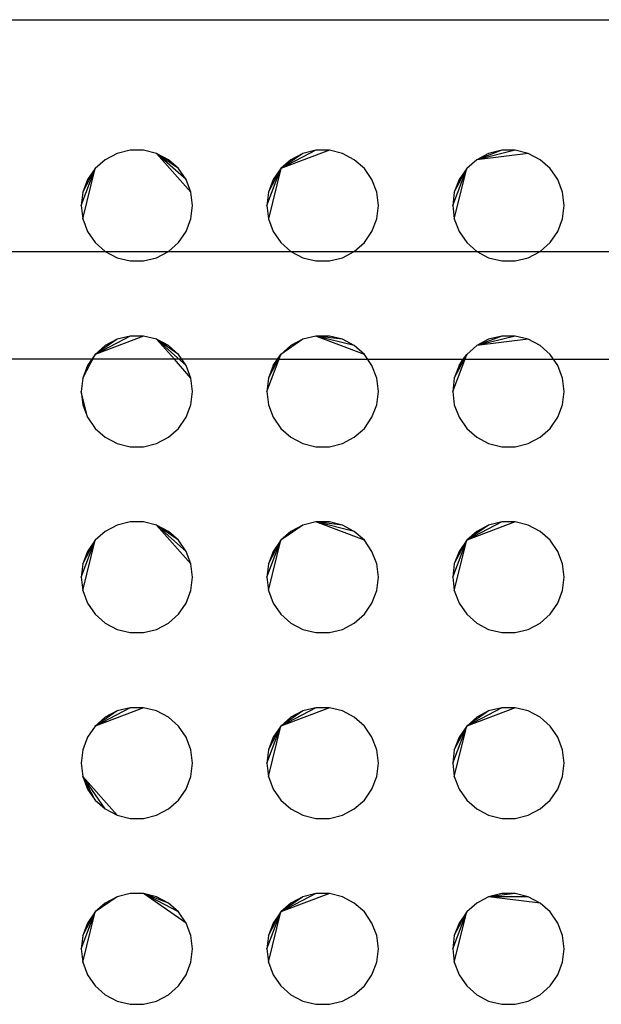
# Model space of a CAD drawing. Extents: x -270 to 272, y -152 to 146.
# Tile 34 of 256: x 68.45 to 71.58, y -39.26 to -33.97. Entities that reach past the tile are written whole.
import ezdxf

# ---------------------------------------------------------------- set-up
doc = ezdxf.new("R2010")
doc.units = 0
doc.layers.get('0').update_dxf_attribs({"linetype": 'CONTINUOUS'})

msp = doc.modelspace()

# ---------------------------------------------------------------- linework, layer by layer
for p, q in [((58.3968, -33.9651), (80.7582, -33.9651)), ((68.9711, -34.6846), (68.9071, -34.7182)), ((69.0414, -34.6672), (68.9711, -34.6846)), ((69.1137, -34.6672), (69.0414, -34.6672)), ((69.1839, -34.6846), (69.1137, -34.6672)), ((69.2479, -34.7182), (69.1839, -34.6846)), ((69.3688, -34.8933), (69.1839, -34.6846)), ((69.3021, -34.7661), (69.1839, -34.6846)), ((69.3431, -34.8256), (69.1839, -34.6846)), ((70.1137, -34.6672), (69.853, -34.7661)), ((70.0414, -34.6672), (69.853, -34.7661)), ((69.9711, -34.6846), (69.853, -34.7661)), ((69.9711, -34.6846), (69.9071, -34.7182)), ((70.0414, -34.6672), (69.9711, -34.6846)), ((70.1137, -34.6672), (70.0414, -34.6672)), ((70.1839, -34.6846), (70.1137, -34.6672)), ((70.2479, -34.7182), (70.1839, -34.6846)), ((71.0414, -34.6672), (70.9071, -34.7182)), ((71.1137, -34.6672), (70.9071, -34.7182)), ((70.9711, -34.6846), (70.9071, -34.7182)), ((71.1839, -34.6846), (70.9071, -34.7182)), ((71.0414, -34.6672), (70.9711, -34.6846)), ((71.1137, -34.6672), (71.0414, -34.6672)), ((71.1839, -34.6846), (71.1137, -34.6672)), ((71.2479, -34.7182), (71.1839, -34.6846)), ((68.9071, -34.7182), (68.853, -34.7661)), ((69.3021, -34.7661), (69.2479, -34.7182)), ((69.9071, -34.7182), (69.853, -34.7661)), ((70.3021, -34.7661), (70.2479, -34.7182)), ((70.9071, -34.7182), (70.853, -34.7661)), ((71.3021, -34.7661), (71.2479, -34.7182)), ((68.7775, -34.9651), (68.853, -34.7661)), ((68.7862, -35.0368), (68.853, -34.7661)), ((68.7862, -34.8933), (68.853, -34.7661)), ((68.853, -34.7661), (68.8119, -34.8256)), ((69.3431, -34.8256), (69.3021, -34.7661)), ((69.7775, -34.9651), (69.853, -34.7661)), ((69.853, -34.7661), (69.7862, -35.0368)), ((69.7862, -34.8933), (69.853, -34.7661)), ((69.853, -34.7661), (69.8119, -34.8256)), ((70.3431, -34.8256), (70.3021, -34.7661)), ((70.7775, -34.9651), (70.853, -34.7661)), ((70.7862, -35.0368), (70.853, -34.7661)), ((70.7862, -34.8933), (70.853, -34.7661)), ((70.853, -34.7661), (70.8119, -34.8256)), ((71.3431, -34.8256), (71.3021, -34.7661)), ((68.8119, -34.8256), (68.7862, -34.8933)), ((69.3688, -34.8933), (69.3431, -34.8256)), ((69.8119, -34.8256), (69.7862, -34.8933)), ((70.3688, -34.8933), (70.3431, -34.8256)), ((70.8119, -34.8256), (70.7862, -34.8933)), ((71.3688, -34.8933), (71.3431, -34.8256)), ((68.7862, -34.8933), (68.7775, -34.9651)), ((69.3775, -34.9651), (69.3688, -34.8933)), ((69.7862, -34.8933), (69.7775, -34.9651)), ((70.3775, -34.9651), (70.3688, -34.8933)), ((70.7862, -34.8933), (70.7775, -34.9651)), ((71.3775, -34.9651), (71.3688, -34.8933)), ((68.7775, -34.9651), (68.7862, -35.0368)), ((69.3688, -35.0368), (69.3775, -34.9651)), ((69.7775, -34.9651), (69.7862, -35.0368)), ((70.3688, -35.0368), (70.3775, -34.9651)), ((70.7775, -34.9651), (70.7862, -35.0368)), ((71.3688, -35.0368), (71.3775, -34.9651)), ((68.7862, -35.0368), (68.8119, -35.1045)), ((69.3431, -35.1045), (69.3688, -35.0368)), ((69.7862, -35.0368), (69.8119, -35.1045)), ((70.3431, -35.1045), (70.3688, -35.0368)), ((70.7862, -35.0368), (70.8119, -35.1045)), ((71.3431, -35.1045), (71.3688, -35.0368)), ((68.8119, -35.1045), (68.853, -35.164)), ((69.3021, -35.164), (69.3431, -35.1045)), ((69.8119, -35.1045), (69.853, -35.164)), ((70.3021, -35.164), (70.3431, -35.1045)), ((70.8119, -35.1045), (70.853, -35.164)), ((71.3021, -35.164), (71.3431, -35.1045)), ((68.853, -35.164), (68.9071, -35.2119)), ((69.2479, -35.2119), (69.3021, -35.164)), ((69.853, -35.164), (69.9071, -35.2119)), ((70.2479, -35.2119), (70.3021, -35.164)), ((70.853, -35.164), (70.9071, -35.2119)), ((71.2479, -35.2119), (71.3021, -35.164)), ((68.2479, -35.2119), (68.9071, -35.2119)), ((68.9071, -35.2119), (68.9711, -35.2456)), ((68.9071, -35.2119), (69.2479, -35.2119)), ((69.1839, -35.2456), (69.2479, -35.2119)), ((69.2479, -35.2119), (69.9071, -35.2119)), ((69.9071, -35.2119), (69.9711, -35.2456)), ((69.9071, -35.2119), (70.2479, -35.2119)), ((70.1839, -35.2456), (70.2479, -35.2119)), ((70.2479, -35.2119), (70.9071, -35.2119)), ((70.9071, -35.2119), (70.9711, -35.2456)), ((70.9071, -35.2119), (71.2479, -35.2119)), ((71.1839, -35.2456), (71.2479, -35.2119)), ((71.2479, -35.2119), (71.9071, -35.2119)), ((68.9711, -35.2456), (69.0414, -35.2629)), ((69.0414, -35.2629), (69.1137, -35.2629)), ((69.1137, -35.2629), (69.1839, -35.2456)), ((69.9711, -35.2456), (70.0414, -35.2629)), ((70.0414, -35.2629), (70.1137, -35.2629)), ((70.1137, -35.2629), (70.1839, -35.2456)), ((70.9711, -35.2456), (71.0414, -35.2629)), ((71.0414, -35.2629), (71.1137, -35.2629)), ((71.1137, -35.2629), (71.1839, -35.2456)), ((69.1137, -35.6672), (68.853, -35.7661)), ((69.0414, -35.6672), (68.853, -35.7661)), ((68.9711, -35.6846), (68.853, -35.7661)), ((68.9711, -35.6846), (68.9071, -35.7182)), ((69.0414, -35.6672), (68.9711, -35.6846)), ((69.1137, -35.6672), (69.0414, -35.6672)), ((69.1839, -35.6846), (69.1137, -35.6672)), ((69.2479, -35.7182), (69.1839, -35.6846)), ((69.2794, -35.7924), (69.1839, -35.6846)), ((69.3021, -35.7661), (69.1839, -35.6846)), ((69.3431, -35.8256), (69.1839, -35.6846)), ((69.9711, -35.6846), (69.853, -35.7661)), ((69.9711, -35.6846), (69.9071, -35.7182)), ((70.0414, -35.6672), (69.9711, -35.6846)), ((70.1137, -35.6672), (70.0414, -35.6672)), ((70.3021, -35.7661), (70.0414, -35.6672)), ((70.1839, -35.6846), (70.0414, -35.6672)), ((70.2479, -35.7182), (70.0414, -35.6672)), ((70.1839, -35.6846), (70.1137, -35.6672)), ((70.2479, -35.7182), (70.1839, -35.6846)), ((71.0414, -35.6672), (70.9071, -35.7182)), ((71.1137, -35.6672), (70.9071, -35.7182)), ((70.9711, -35.6846), (70.9071, -35.7182)), ((71.1839, -35.6846), (70.9071, -35.7182)), ((71.0414, -35.6672), (70.9711, -35.6846)), ((71.1137, -35.6672), (71.0414, -35.6672)), ((71.1839, -35.6846), (71.1137, -35.6672)), ((71.2479, -35.7182), (71.1839, -35.6846)), ((68.9071, -35.7182), (68.853, -35.7661)), ((69.3021, -35.7661), (69.2479, -35.7182)), ((69.9071, -35.7182), (69.853, -35.7661)), ((70.3021, -35.7661), (70.2479, -35.7182)), ((70.9071, -35.7182), (70.853, -35.7661)), ((71.3021, -35.7661), (71.2479, -35.7182)), ((69.2794, -35.7924), (66.3202, -35.7924)), ((68.7862, -35.8933), (68.853, -35.7661)), ((68.853, -35.7661), (68.8119, -35.8256)), ((69.3688, -35.8933), (69.2794, -35.7924)), ((69.8348, -35.7924), (69.2794, -35.7924)), ((69.3431, -35.8256), (69.3021, -35.7661)), ((69.7775, -35.9651), (69.853, -35.7661)), ((69.7862, -35.8933), (69.853, -35.7661)), ((69.853, -35.7661), (69.8119, -35.8256)), ((69.8119, -35.8256), (69.8348, -35.7924)), ((69.8348, -35.7924), (69.853, -35.7661)), ((69.8348, -35.7924), (70.8348, -35.7924)), ((70.3431, -35.8256), (70.3021, -35.7661)), ((70.7775, -35.9651), (70.853, -35.7661)), ((70.7862, -35.8933), (70.853, -35.7661)), ((70.853, -35.7661), (70.8119, -35.8256)), ((70.8119, -35.8256), (70.8348, -35.7924)), ((70.8348, -35.7924), (70.853, -35.7661)), ((70.8348, -35.7924), (73.8348, -35.7924)), ((71.3431, -35.8256), (71.3021, -35.7661)), ((68.8119, -35.8256), (68.7862, -35.8933)), ((69.3688, -35.8933), (69.3431, -35.8256)), ((69.8119, -35.8256), (69.7862, -35.8933)), ((70.3688, -35.8933), (70.3431, -35.8256)), ((70.8119, -35.8256), (70.7862, -35.8933)), ((71.3688, -35.8933), (71.3431, -35.8256)), ((68.7862, -35.8933), (68.7775, -35.9651)), ((69.3775, -35.9651), (69.3688, -35.8933)), ((69.7862, -35.8933), (69.7775, -35.9651)), ((70.3775, -35.9651), (70.3688, -35.8933)), ((70.7862, -35.8933), (70.7775, -35.9651)), ((71.3775, -35.9651), (71.3688, -35.8933)), ((68.7775, -35.9651), (68.7862, -36.0368)), ((68.8119, -36.1045), (68.7775, -35.9651)), ((69.3688, -36.0368), (69.3775, -35.9651)), ((69.7775, -35.9651), (69.7862, -36.0368)), ((70.3688, -36.0368), (70.3775, -35.9651)), ((70.7775, -35.9651), (70.7862, -36.0368)), ((71.3688, -36.0368), (71.3775, -35.9651)), ((68.7862, -36.0368), (68.8119, -36.1045)), ((69.3431, -36.1045), (69.3688, -36.0368)), ((69.7862, -36.0368), (69.8119, -36.1045)), ((70.3431, -36.1045), (70.3688, -36.0368)), ((70.7862, -36.0368), (70.8119, -36.1045)), ((71.3431, -36.1045), (71.3688, -36.0368)), ((68.8119, -36.1045), (68.853, -36.164)), ((69.3021, -36.164), (69.3431, -36.1045)), ((69.8119, -36.1045), (69.853, -36.164)), ((70.3021, -36.164), (70.3431, -36.1045)), ((70.8119, -36.1045), (70.853, -36.164)), ((71.3021, -36.164), (71.3431, -36.1045)), ((68.853, -36.164), (68.9071, -36.2119)), ((69.2479, -36.2119), (69.3021, -36.164)), ((69.853, -36.164), (69.9071, -36.2119)), ((70.2479, -36.2119), (70.3021, -36.164)), ((70.853, -36.164), (70.9071, -36.2119)), ((71.2479, -36.2119), (71.3021, -36.164)), ((68.9071, -36.2119), (68.9711, -36.2456)), ((69.1839, -36.2456), (69.2479, -36.2119)), ((69.9071, -36.2119), (69.9711, -36.2456)), ((70.1839, -36.2456), (70.2479, -36.2119)), ((70.9071, -36.2119), (70.9711, -36.2456)), ((71.1839, -36.2456), (71.2479, -36.2119)), ((68.9711, -36.2456), (69.0414, -36.2629)), ((69.0414, -36.2629), (69.1137, -36.2629)), ((69.1137, -36.2629), (69.1839, -36.2456)), ((69.9711, -36.2456), (70.0414, -36.2629)), ((70.0414, -36.2629), (70.1137, -36.2629)), ((70.1137, -36.2629), (70.1839, -36.2456)), ((70.9711, -36.2456), (71.0414, -36.2629)), ((71.0414, -36.2629), (71.1137, -36.2629)), ((71.1137, -36.2629), (71.1839, -36.2456)), ((68.9711, -36.6846), (68.9071, -36.7182)), ((69.0414, -36.6672), (68.9711, -36.6846)), ((69.1137, -36.6672), (69.0414, -36.6672)), ((69.1839, -36.6846), (69.1137, -36.6672)), ((69.2479, -36.7182), (69.1839, -36.6846)), ((69.3688, -36.8933), (69.1839, -36.6846)), ((69.3021, -36.7661), (69.1839, -36.6846)), ((69.3431, -36.8256), (69.1839, -36.6846)), ((69.9711, -36.6846), (69.853, -36.7661)), ((69.9711, -36.6846), (69.9071, -36.7182)), ((70.0414, -36.6672), (69.9711, -36.6846)), ((70.1137, -36.6672), (70.0414, -36.6672)), ((70.3021, -36.7661), (70.0414, -36.6672)), ((70.1839, -36.6846), (70.0414, -36.6672)), ((70.2479, -36.7182), (70.0414, -36.6672)), ((70.1839, -36.6846), (70.1137, -36.6672)), ((70.2479, -36.7182), (70.1839, -36.6846)), ((71.1137, -36.6672), (70.853, -36.7661)), ((71.0414, -36.6672), (70.853, -36.7661)), ((70.9711, -36.6846), (70.853, -36.7661)), ((70.9711, -36.6846), (70.9071, -36.7182)), ((71.0414, -36.6672), (70.9711, -36.6846)), ((71.1137, -36.6672), (71.0414, -36.6672)), ((71.1839, -36.6846), (71.1137, -36.6672)), ((71.2479, -36.7182), (71.1839, -36.6846)), ((68.7775, -36.9651), (68.853, -36.7661)), ((68.7862, -37.0368), (68.853, -36.7661)), ((68.7862, -36.8933), (68.853, -36.7661)), ((68.853, -36.7661), (68.8119, -36.8256)), ((68.9071, -36.7182), (68.853, -36.7661)), ((69.3021, -36.7661), (69.2479, -36.7182)), ((69.3431, -36.8256), (69.3021, -36.7661)), ((69.7775, -36.9651), (69.853, -36.7661)), ((69.7862, -37.0368), (69.853, -36.7661)), ((69.7862, -36.8933), (69.853, -36.7661)), ((69.853, -36.7661), (69.8119, -36.8256)), ((69.9071, -36.7182), (69.853, -36.7661)), ((70.3021, -36.7661), (70.2479, -36.7182)), ((70.3431, -36.8256), (70.3021, -36.7661)), ((70.7775, -36.9651), (70.853, -36.7661)), ((70.7862, -37.0368), (70.853, -36.7661)), ((70.7862, -36.8933), (70.853, -36.7661)), ((70.853, -36.7661), (70.8119, -36.8256)), ((70.9071, -36.7182), (70.853, -36.7661)), ((71.3021, -36.7661), (71.2479, -36.7182)), ((71.3431, -36.8256), (71.3021, -36.7661)), ((68.8119, -36.8256), (68.7862, -36.8933)), ((69.3688, -36.8933), (69.3431, -36.8256)), ((69.8119, -36.8256), (69.7862, -36.8933)), ((70.3688, -36.8933), (70.3431, -36.8256)), ((70.8119, -36.8256), (70.7862, -36.8933)), ((71.3688, -36.8933), (71.3431, -36.8256)), ((68.7862, -36.8933), (68.7775, -36.9651)), ((69.3775, -36.9651), (69.3688, -36.8933)), ((69.7862, -36.8933), (69.7775, -36.9651)), ((70.3775, -36.9651), (70.3688, -36.8933)), ((70.7862, -36.8933), (70.7775, -36.9651)), ((71.3775, -36.9651), (71.3688, -36.8933)), ((68.7775, -36.9651), (68.7862, -37.0368)), ((69.3688, -37.0368), (69.3775, -36.9651)), ((69.7775, -36.9651), (69.7862, -37.0368)), ((70.3688, -37.0368), (70.3775, -36.9651)), ((70.7775, -36.9651), (70.7862, -37.0368)), ((71.3688, -37.0368), (71.3775, -36.9651)), ((68.7862, -37.0368), (68.8119, -37.1045)), ((69.3431, -37.1045), (69.3688, -37.0368)), ((69.7862, -37.0368), (69.8119, -37.1045)), ((70.3431, -37.1045), (70.3688, -37.0368)), ((70.7862, -37.0368), (70.8119, -37.1045)), ((71.3431, -37.1045), (71.3688, -37.0368)), ((68.8119, -37.1045), (68.853, -37.164)), ((69.3021, -37.164), (69.3431, -37.1045)), ((69.8119, -37.1045), (69.853, -37.164)), ((70.3021, -37.164), (70.3431, -37.1045)), ((70.8119, -37.1045), (70.853, -37.164)), ((71.3021, -37.164), (71.3431, -37.1045)), ((68.853, -37.164), (68.9071, -37.2119)), ((69.2479, -37.2119), (69.3021, -37.164)), ((69.853, -37.164), (69.9071, -37.2119)), ((70.2479, -37.2119), (70.3021, -37.164)), ((70.853, -37.164), (70.9071, -37.2119)), ((71.2479, -37.2119), (71.3021, -37.164)), ((68.9071, -37.2119), (68.9711, -37.2456)), ((69.1839, -37.2456), (69.2479, -37.2119)), ((69.9071, -37.2119), (69.9711, -37.2456)), ((70.1839, -37.2456), (70.2479, -37.2119)), ((70.9071, -37.2119), (70.9711, -37.2456)), ((71.1839, -37.2456), (71.2479, -37.2119)), ((68.9711, -37.2456), (69.0414, -37.2629)), ((69.0414, -37.2629), (69.1137, -37.2629)), ((69.1137, -37.2629), (69.1839, -37.2456)), ((69.9711, -37.2456), (70.0414, -37.2629)), ((70.0414, -37.2629), (70.1137, -37.2629)), ((70.1137, -37.2629), (70.1839, -37.2456)), ((70.9711, -37.2456), (71.0414, -37.2629)), ((71.0414, -37.2629), (71.1137, -37.2629)), ((71.1137, -37.2629), (71.1839, -37.2456)), ((69.1137, -37.6672), (68.853, -37.7661)), ((69.0414, -37.6672), (68.853, -37.7661)), ((69.0414, -37.6672), (68.9711, -37.6846)), ((69.1137, -37.6672), (69.0414, -37.6672)), ((69.1839, -37.6846), (69.1137, -37.6672)), ((70.1137, -37.6672), (69.853, -37.7661)), ((70.0414, -37.6672), (69.853, -37.7661)), ((70.0414, -37.6672), (69.9711, -37.6846)), ((70.1137, -37.6672), (70.0414, -37.6672)), ((70.1839, -37.6846), (70.1137, -37.6672)), ((71.1137, -37.6672), (70.853, -37.7661)), ((71.0414, -37.6672), (70.853, -37.7661)), ((71.0414, -37.6672), (70.9711, -37.6846)), ((71.1137, -37.6672), (71.0414, -37.6672)), ((71.1839, -37.6846), (71.1137, -37.6672)), ((68.9711, -37.6846), (68.853, -37.7661)), ((68.9071, -37.7182), (68.853, -37.7661)), ((68.9711, -37.6846), (68.9071, -37.7182)), ((69.2479, -37.7182), (69.1839, -37.6846)), ((69.3021, -37.7661), (69.2479, -37.7182)), ((69.9711, -37.6846), (69.853, -37.7661)), ((69.9071, -37.7182), (69.853, -37.7661)), ((69.9711, -37.6846), (69.9071, -37.7182)), ((70.2479, -37.7182), (70.1839, -37.6846)), ((70.3021, -37.7661), (70.2479, -37.7182)), ((70.9711, -37.6846), (70.853, -37.7661)), ((70.9071, -37.7182), (70.853, -37.7661)), ((70.9711, -37.6846), (70.9071, -37.7182)), ((71.2479, -37.7182), (71.1839, -37.6846)), ((71.3021, -37.7661), (71.2479, -37.7182)), ((68.853, -37.7661), (68.8119, -37.8256)), ((69.3431, -37.8256), (69.3021, -37.7661)), ((69.7775, -37.9651), (69.853, -37.7661)), ((69.7862, -38.0368), (69.853, -37.7661)), ((69.7862, -37.8933), (69.853, -37.7661)), ((69.853, -37.7661), (69.8119, -37.8256)), ((70.3431, -37.8256), (70.3021, -37.7661)), ((70.7775, -37.9651), (70.853, -37.7661)), ((70.7862, -38.0368), (70.853, -37.7661)), ((70.7862, -37.8933), (70.853, -37.7661)), ((70.853, -37.7661), (70.8119, -37.8256)), ((71.3431, -37.8256), (71.3021, -37.7661)), ((68.8119, -37.8256), (68.7862, -37.8933)), ((69.3688, -37.8933), (69.3431, -37.8256)), ((69.8119, -37.8256), (69.7862, -37.8933)), ((70.3688, -37.8933), (70.3431, -37.8256)), ((70.8119, -37.8256), (70.7862, -37.8933)), ((71.3688, -37.8933), (71.3431, -37.8256)), ((68.7862, -37.8933), (68.7775, -37.9651)), ((69.3775, -37.9651), (69.3688, -37.8933)), ((69.7862, -37.8933), (69.7775, -37.9651)), ((70.3775, -37.9651), (70.3688, -37.8933)), ((70.7862, -37.8933), (70.7775, -37.9651)), ((71.3775, -37.9651), (71.3688, -37.8933)), ((68.7775, -37.9651), (68.7862, -38.0368)), ((69.3688, -38.0368), (69.3775, -37.9651)), ((69.7775, -37.9651), (69.7862, -38.0368)), ((70.3688, -38.0368), (70.3775, -37.9651)), ((70.7775, -37.9651), (70.7862, -38.0368)), ((71.3688, -38.0368), (71.3775, -37.9651)), ((68.7862, -38.0368), (68.8119, -38.1045)), ((68.9711, -38.2456), (68.7862, -38.0368)), ((68.9071, -38.2119), (68.7862, -38.0368)), ((68.853, -38.164), (68.7862, -38.0368)), ((69.3431, -38.1045), (69.3688, -38.0368)), ((69.7862, -38.0368), (69.8119, -38.1045)), ((70.3431, -38.1045), (70.3688, -38.0368)), ((70.7862, -38.0368), (70.8119, -38.1045)), ((71.3431, -38.1045), (71.3688, -38.0368)), ((68.8119, -38.1045), (68.853, -38.164)), ((69.3021, -38.164), (69.3431, -38.1045)), ((69.8119, -38.1045), (69.853, -38.164)), ((70.3021, -38.164), (70.3431, -38.1045)), ((70.8119, -38.1045), (70.853, -38.164)), ((71.3021, -38.164), (71.3431, -38.1045)), ((68.853, -38.164), (68.9071, -38.2119)), ((69.2479, -38.2119), (69.3021, -38.164)), ((69.853, -38.164), (69.9071, -38.2119)), ((70.2479, -38.2119), (70.3021, -38.164)), ((70.853, -38.164), (70.9071, -38.2119)), ((71.2479, -38.2119), (71.3021, -38.164)), ((68.9071, -38.2119), (68.9711, -38.2456)), ((68.9711, -38.2456), (69.0414, -38.2629)), ((69.1137, -38.2629), (69.1839, -38.2456)), ((69.1839, -38.2456), (69.2479, -38.2119)), ((69.9071, -38.2119), (69.9711, -38.2456)), ((69.9711, -38.2456), (70.0414, -38.2629)), ((70.1137, -38.2629), (70.1839, -38.2456)), ((70.1839, -38.2456), (70.2479, -38.2119)), ((70.9071, -38.2119), (70.9711, -38.2456)), ((70.9711, -38.2456), (71.0414, -38.2629)), ((71.1137, -38.2629), (71.1839, -38.2456)), ((71.1839, -38.2456), (71.2479, -38.2119)), ((69.0414, -38.2629), (69.1137, -38.2629)), ((70.0414, -38.2629), (70.1137, -38.2629)), ((71.0414, -38.2629), (71.1137, -38.2629)), ((69.0414, -38.6672), (68.9711, -38.6845)), ((69.1137, -38.6672), (69.0414, -38.6672)), ((69.1839, -38.6845), (69.1137, -38.6672)), ((69.3431, -38.8256), (69.1137, -38.6672)), ((69.2479, -38.7182), (69.1137, -38.6672)), ((69.3021, -38.7661), (69.1137, -38.6672)), ((70.1137, -38.6672), (69.853, -38.7661)), ((70.0414, -38.6672), (69.853, -38.7661)), ((70.0414, -38.6672), (69.9711, -38.6845)), ((70.1137, -38.6672), (70.0414, -38.6672)), ((70.1839, -38.6845), (70.1137, -38.6672)), ((71.0414, -38.6672), (70.9711, -38.6845)), ((71.1137, -38.6672), (70.9711, -38.6845)), ((71.1137, -38.6672), (71.0414, -38.6672)), ((71.1839, -38.6845), (71.1137, -38.6672)), ((68.9711, -38.6845), (68.853, -38.7661)), ((68.9071, -38.7182), (68.853, -38.7661)), ((68.9711, -38.6845), (68.9071, -38.7182)), ((69.2479, -38.7182), (69.1839, -38.6845)), ((69.3021, -38.7661), (69.2479, -38.7182)), ((69.9711, -38.6845), (69.853, -38.7661)), ((69.9071, -38.7182), (69.853, -38.7661)), ((69.9711, -38.6845), (69.9071, -38.7182)), ((70.2479, -38.7182), (70.1839, -38.6845)), ((70.3021, -38.7661), (70.2479, -38.7182)), ((70.9071, -38.7182), (70.853, -38.7661)), ((70.9711, -38.6845), (70.9071, -38.7182)), ((71.2479, -38.7182), (70.9711, -38.6845)), ((71.1839, -38.6845), (70.9711, -38.6845)), ((71.2479, -38.7182), (71.1839, -38.6845)), ((71.3021, -38.7661), (71.2479, -38.7182)), ((68.7775, -38.9651), (68.853, -38.7661)), ((68.7862, -39.0368), (68.853, -38.7661)), ((68.7862, -38.8933), (68.853, -38.7661)), ((68.853, -38.7661), (68.8119, -38.8256)), ((69.3431, -38.8256), (69.3021, -38.7661)), ((69.7775, -38.9651), (69.853, -38.7661)), ((69.7862, -39.0368), (69.853, -38.7661)), ((69.7862, -38.8933), (69.853, -38.7661)), ((69.853, -38.7661), (69.8119, -38.8256)), ((70.3431, -38.8256), (70.3021, -38.7661)), ((70.7775, -38.9651), (70.853, -38.7661)), ((70.7862, -39.0368), (70.853, -38.7661)), ((70.7862, -38.8933), (70.853, -38.7661)), ((70.853, -38.7661), (70.8119, -38.8256)), ((71.3431, -38.8256), (71.3021, -38.7661)), ((68.8119, -38.8256), (68.7862, -38.8933)), ((69.3688, -38.8933), (69.3431, -38.8256)), ((69.8119, -38.8256), (69.7862, -38.8933)), ((70.3688, -38.8933), (70.3431, -38.8256)), ((70.8119, -38.8256), (70.7862, -38.8933)), ((71.3688, -38.8933), (71.3431, -38.8256)), ((68.7862, -38.8933), (68.7775, -38.9651)), ((69.3775, -38.9651), (69.3688, -38.8933)), ((69.7862, -38.8933), (69.7775, -38.9651)), ((70.3775, -38.9651), (70.3688, -38.8933)), ((70.7862, -38.8933), (70.7775, -38.9651)), ((71.3775, -38.9651), (71.3688, -38.8933)), ((68.7775, -38.9651), (68.7862, -39.0368)), ((69.3688, -39.0368), (69.3775, -38.9651)), ((69.7775, -38.9651), (69.7862, -39.0368)), ((70.3688, -39.0368), (70.3775, -38.9651)), ((70.7775, -38.9651), (70.7862, -39.0368)), ((71.3688, -39.0368), (71.3775, -38.9651)), ((68.7862, -39.0368), (68.8119, -39.1045)), ((69.3431, -39.1045), (69.3688, -39.0368)), ((69.7862, -39.0368), (69.8119, -39.1045)), ((70.3431, -39.1045), (70.3688, -39.0368)), ((70.7862, -39.0368), (70.8119, -39.1045)), ((71.3431, -39.1045), (71.3688, -39.0368)), ((68.8119, -39.1045), (68.853, -39.164)), ((69.3021, -39.164), (69.3431, -39.1045)), ((69.8119, -39.1045), (69.853, -39.164)), ((70.3021, -39.164), (70.3431, -39.1045)), ((70.8119, -39.1045), (70.853, -39.164)), ((71.3021, -39.164), (71.3431, -39.1045)), ((68.853, -39.164), (68.9071, -39.2119)), ((69.2479, -39.2119), (69.3021, -39.164)), ((69.853, -39.164), (69.9071, -39.2119)), ((70.2479, -39.2119), (70.3021, -39.164)), ((70.853, -39.164), (70.9071, -39.2119)), ((71.2479, -39.2119), (71.3021, -39.164)), ((68.9071, -39.2119), (68.9711, -39.2456)), ((68.9711, -39.2456), (69.0414, -39.2629)), ((69.1137, -39.2629), (69.1839, -39.2456)), ((69.1839, -39.2456), (69.2479, -39.2119)), ((69.9071, -39.2119), (69.9711, -39.2456)), ((69.9711, -39.2456), (70.0414, -39.2629)), ((70.1137, -39.2629), (70.1839, -39.2456)), ((70.1839, -39.2456), (70.2479, -39.2119)), ((70.9071, -39.2119), (70.9711, -39.2456)), ((70.9711, -39.2456), (71.0414, -39.2629)), ((71.1137, -39.2629), (71.1839, -39.2456)), ((71.1839, -39.2456), (71.2479, -39.2119)), ((69.0414, -39.2629), (69.1137, -39.2629)), ((70.0414, -39.2629), (70.1137, -39.2629)), ((71.0414, -39.2629), (71.1137, -39.2629))]:
    msp.add_line(p, q)

doc.saveas('drawing.dxf')
